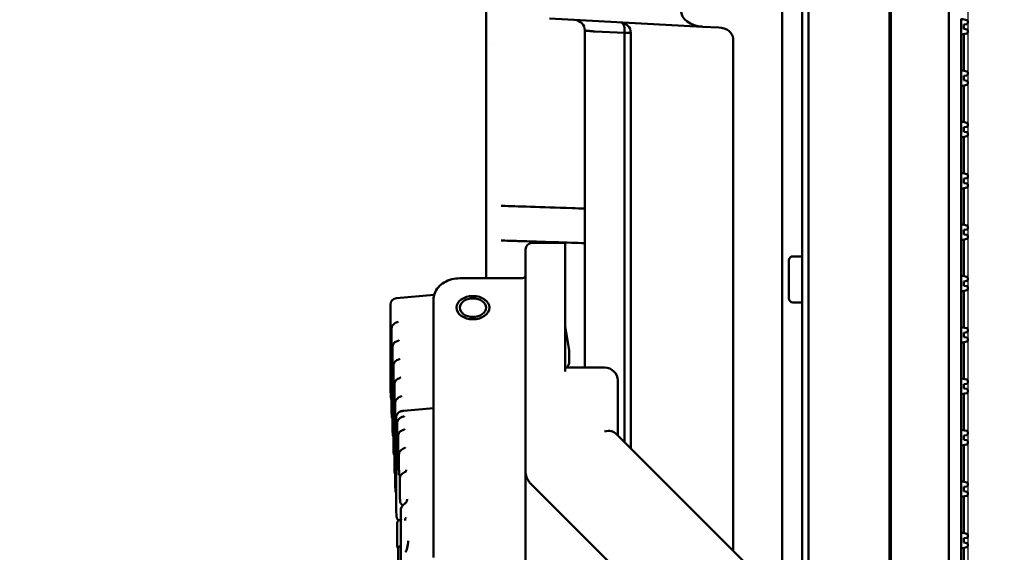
# Model space of a CAD drawing. Header units: millimetres. Extents: x 0 to 14369, y -869 to 2970.
# Tile 53 of 256: x 413 to 488, y 1671 to 1711. Entities that reach past the tile are written whole.
import ezdxf

# ---------------------------------------------------------------- set-up
doc = ezdxf.new("R2010")
doc.units = ezdxf.units.MM
doc.header["$LTSCALE"] = 10
doc.layers.add('Bemaßung (ISO)', color=7, linetype='Continuous', lineweight=25)
doc.layers.add('Sichtbar (ISO)', color=7, linetype='Continuous', lineweight=50)
doc.styles.add('Notiztext (DIN)', font='isocpeur.ttf')
doc.dimstyles.new('Standard (DIN)', dxfattribs={"dimscale": 10, "dimtxt": 3.5, "dimasz": 2.5, "dimexe": 3.175, "dimexo": 0.8, "dimgap": 0.8, "dimtad": 1, "dimrnd": 1e-08, "dimzin": 0, "dimtxsty": 'Notiztext (DIN)', "dimcen": 0.09, "dimdle": 10, "dimclrd": 256, "dimclre": 256, "dimclrt": 256, "dimadec": 0, "dimazin": 0, "dimtfac": 1, "dimtmove": 0, "dimatfit": 3, "dimfxl": 1, "dimtolj": 1, "dimtzin": 0, "dimlwd": -1, "dimlwe": -1, "dimarcsym": 0})

# ---------------------------------------------------------------- blocks, each defined once
blk = doc.blocks.new('*D19')
at = {"layer": 'Bemaßung (ISO)', "transparency": 16777216}
for p, q in [((485.231, 2058.493), (485.231, 1442.339)), ((410.867, 2057.852), (410.867, 1442.339)), ((385.867, 1474.089), (360.867, 1474.089)), ((410.867, 1474.089), (435.867, 1474.089)), ((435.867, 1474.089), (460.231, 1474.089)), ((485.231, 1474.089), (460.231, 1474.089)), ((510.231, 1474.089), (535.231, 1474.089))]:
    blk.add_line(p, q, dxfattribs=at)
for points in [[(385.867, 1478.255), (385.867, 1469.922), (410.867, 1474.089)], [(510.231, 1478.255), (510.231, 1469.922), (485.231, 1474.089)]]:
    blk.add_solid(points, dxfattribs=at)
at = {"layer": 'Defpoints', "color": 0, "transparency": 16777216}
for p in [(485.231, 2066.493), (410.867, 2065.852), (485.231, 1474.089)]:
    blk.add_point(p, dxfattribs=at)
at = {"layer": 'Bemaßung (ISO)', "transparency": 16777216, "insert": (394.674, 1524.089), "char_height": 35, "attachment_point": 1, "style": 'Notiztext (DIN)'}
blk.add_mtext('\\A1;74,36', dxfattribs=at)

msp = doc.modelspace()

# ---------------------------------------------------------------- linework, layer by layer
at = {"layer": 'Sichtbar (ISO)'}
for p, q in [((472.631, 2137.664), (472.631, 1635.364)), ((473.131, 2137.664), (473.131, 1635.364)), ((479.281, 1637.004), (479.281, 2136.024)), ((479.281, 2136.024), (479.281, 1637.004)), ((479.367, 1637.266), (479.367, 2135.761)), ((479.367, 2135.761), (479.367, 1637.266)), ((483.781, 2135.915), (483.781, 1637.112)), ((483.781, 1637.112), (483.781, 2135.915)), ((471.131, 1660.717), (471.131, 1805.348)), ((465.065, 1710.731), (453.445, 1711.34)), ((458.873, 1711.055), (458.874, 1711.055)), ((465.066, 1710.731), (465.065, 1710.731)), ((466.3, 1710.666), (465.066, 1710.731)), ((485.152, 1711.238), (484.731, 1711.332)), ((484.731, 1711.332), (484.731, 1710.125)), ((484.931, 1710.899), (485.145, 1710.929)), ((484.931, 1710.899), (484.931, 1710.558)), ((485.231, 1711.028), (485.231, 1711.141)), ((456.131, 1684.813), (456.131, 1710.44)), ((456.889, 1710.361), (459.153, 1710.266)), ((459.153, 1710.266), (459.155, 1679.135)), ((459.631, 1710.257), (459.631, 1678.659)), ((459.635, 1710.257), (459.635, 1710.257)), ((484.731, 1710.125), (485.152, 1710.219)), ((484.731, 1707.425), (484.731, 1710.125)), ((485.145, 1710.528), (484.931, 1710.558)), ((484.931, 1707.381), (484.931, 1710.17)), ((485.231, 1710.317), (485.231, 1710.429)), ((448.631, 1709.564), (448.631, 1701.099)), ((448.931, 1709.378), (448.931, 1709.377)), ((467.391, 1670.899), (467.391, 1709.838)), ((485.152, 1707.332), (484.731, 1707.425)), ((484.731, 1707.425), (484.731, 1706.219)), ((484.931, 1706.992), (485.145, 1707.023)), ((484.931, 1706.992), (484.931, 1706.652)), ((485.231, 1707.122), (485.231, 1707.234)), ((484.731, 1706.219), (485.152, 1706.313)), ((484.731, 1703.519), (484.731, 1706.219)), ((485.145, 1706.622), (484.931, 1706.652)), ((484.931, 1703.475), (484.931, 1706.264)), ((485.231, 1706.41), (485.231, 1706.523)), ((485.152, 1703.426), (484.731, 1703.519)), ((484.731, 1703.519), (484.731, 1702.313)), ((485.231, 1703.215), (485.231, 1703.328)), ((484.931, 1703.086), (485.145, 1703.116)), ((484.931, 1703.086), (484.931, 1702.746)), ((485.145, 1702.716), (484.931, 1702.746)), ((485.231, 1702.504), (485.231, 1702.617)), ((484.731, 1702.313), (485.152, 1702.406)), ((484.731, 1699.613), (484.731, 1702.313)), ((484.931, 1699.569), (484.931, 1702.357)), ((448.631, 1701.099), (448.631, 1698.164)), ((485.152, 1699.52), (484.731, 1699.613)), ((484.731, 1699.613), (484.731, 1698.407)), ((484.931, 1699.18), (485.145, 1699.21)), ((484.931, 1699.18), (484.931, 1698.84)), ((485.145, 1698.81), (484.931, 1698.84)), ((485.231, 1699.309), (485.231, 1699.422)), ((485.231, 1698.598), (485.231, 1698.711)), ((484.731, 1698.407), (485.152, 1698.5)), ((484.731, 1695.703), (484.731, 1698.407)), ((484.931, 1695.658), (484.931, 1698.451)), ((485.152, 1695.609), (484.731, 1695.703)), ((484.731, 1695.703), (484.731, 1694.496)), ((484.931, 1695.27), (485.145, 1695.3)), ((484.931, 1695.27), (484.931, 1694.929)), ((485.231, 1695.399), (485.231, 1695.512)), ((448.631, 1691.593), (448.631, 1694.468)), ((452.131, 1694.281), (454.631, 1694.281)), ((454.631, 1692.817), (454.631, 1694.281)), ((484.731, 1694.496), (485.152, 1694.59)), ((484.731, 1691.796), (484.731, 1694.496)), ((485.145, 1694.899), (484.931, 1694.929)), ((484.931, 1691.752), (484.931, 1694.541)), ((485.231, 1694.688), (485.231, 1694.8)), ((451.631, 1692.463), (451.631, 1693.781)), ((454.631, 1684.52), (454.631, 1692.817)), ((471.631, 1692.964), (471.631, 1690.064)), ((471.631, 1690.064), (471.631, 1692.964)), ((471.931, 1693.264), (472.631, 1693.264)), ((471.931, 1693.264), (472.631, 1693.264)), ((451.631, 1692.463), (451.631, 1677.614)), ((446.631, 1691.593), (451.131, 1691.593)), ((485.152, 1691.703), (484.731, 1691.796)), ((484.731, 1691.796), (484.731, 1690.59)), ((484.931, 1691.363), (485.145, 1691.394)), ((484.931, 1691.363), (484.931, 1691.023)), ((485.231, 1691.493), (485.231, 1691.605)), ((484.731, 1690.59), (485.152, 1690.684)), ((484.731, 1687.89), (484.731, 1690.59)), ((485.145, 1690.993), (484.931, 1691.023)), ((484.931, 1687.846), (484.931, 1690.635)), ((485.231, 1690.781), (485.231, 1690.894)), ((444.682, 1690.335), (441.823, 1690.086)), ((444.631, 1685.244), (444.631, 1689.964)), ((471.931, 1689.764), (472.631, 1689.764)), ((471.931, 1689.764), (472.631, 1689.764)), ((441.366, 1683.224), (441.366, 1689.588)), ((441.454, 1681.428), (441.454, 1687.792)), ((454.94, 1686.136), (454.631, 1687.92)), ((485.152, 1687.797), (484.731, 1687.89)), ((484.731, 1687.89), (484.731, 1686.684)), ((484.931, 1687.457), (485.145, 1687.487)), ((485.231, 1687.586), (485.231, 1687.699)), ((484.731, 1686.684), (485.152, 1686.777)), ((484.931, 1687.457), (484.931, 1687.117)), ((485.145, 1687.087), (484.931, 1687.117)), ((485.231, 1686.875), (485.231, 1686.988)), ((441.524, 1680.015), (441.524, 1686.379)), ((454.952, 1686.007), (454.952, 1685.3)), ((484.731, 1683.984), (484.731, 1686.684)), ((484.931, 1683.94), (484.931, 1686.728)), ((444.631, 1684.512), (444.631, 1685.244)), ((441.594, 1678.602), (441.594, 1684.966)), ((444.631, 1684.512), (444.631, 1672.615)), ((457.631, 1684.813), (454.631, 1684.813)), ((458.631, 1679.659), (458.631, 1683.813)), ((485.152, 1683.891), (484.731, 1683.984)), ((484.731, 1683.984), (484.731, 1682.778)), ((485.231, 1683.68), (485.231, 1683.793)), ((441.399, 1682.539), (441.366, 1683.2)), ((441.664, 1677.188), (441.664, 1683.552)), ((484.931, 1683.551), (485.145, 1683.581)), ((484.931, 1683.551), (484.931, 1683.211)), ((485.145, 1683.181), (484.931, 1683.211)), ((485.231, 1682.969), (485.231, 1683.082)), ((484.731, 1682.778), (485.152, 1682.871)), ((484.731, 1680.078), (484.731, 1682.778)), ((484.931, 1680.033), (484.931, 1682.822)), ((441.734, 1675.775), (441.734, 1682.139)), ((442.382, 1681.512), (444.631, 1681.707)), ((441.455, 1681.409), (441.455, 1681.409)), ((441.469, 1681.126), (441.455, 1681.409)), ((441.803, 1678.905), (441.803, 1680.998)), ((441.873, 1680.595), (441.873, 1679.334)), ((485.152, 1679.984), (484.731, 1680.078)), ((484.731, 1680.078), (484.731, 1678.871)), ((441.525, 1679.995), (441.525, 1679.995)), ((441.539, 1679.713), (441.525, 1679.995)), ((441.943, 1679.613), (441.943, 1678.476)), ((458.497, 1679.793), (469.752, 1668.538)), ((484.931, 1679.645), (485.145, 1679.675)), ((484.931, 1679.645), (484.931, 1679.304)), ((485.145, 1679.274), (484.931, 1679.304)), ((485.231, 1679.774), (485.231, 1679.887)), ((441.595, 1678.582), (441.595, 1678.582)), ((441.609, 1678.299), (441.595, 1678.582)), ((484.731, 1678.871), (485.152, 1678.965)), ((484.731, 1676.171), (484.731, 1678.871)), ((484.931, 1676.127), (484.931, 1678.916)), ((485.231, 1679.063), (485.231, 1679.175)), ((441.944, 1678.441), (441.944, 1678.441)), ((442.013, 1678.206), (442.013, 1677.062)), ((441.664, 1677.169), (441.664, 1677.169)), ((441.678, 1676.886), (441.664, 1677.169)), ((451.631, 1676.907), (451.631, 1677.614)), ((442.083, 1676.377), (442.083, 1675.09)), ((451.631, 1676.907), (451.631, 1675.984)), ((441.734, 1675.755), (441.734, 1675.755)), ((441.748, 1675.473), (441.734, 1675.755)), ((441.803, 1674.089), (441.803, 1676.183)), ((451.631, 1675.984), (451.631, 1671.128)), ((460.318, 1667.675), (452.052, 1675.941)), ((485.152, 1676.078), (484.731, 1676.171)), ((484.731, 1676.171), (484.731, 1674.965)), ((484.931, 1675.738), (485.145, 1675.769)), ((484.931, 1675.738), (484.931, 1675.398)), ((485.231, 1675.868), (485.231, 1675.98)), ((484.731, 1674.965), (485.152, 1675.059)), ((484.731, 1672.265), (484.731, 1674.965)), ((485.145, 1675.368), (484.931, 1675.398)), ((484.931, 1672.221), (484.931, 1675.01)), ((485.231, 1675.156), (485.231, 1675.269)), ((441.818, 1673.527), (441.818, 1673.527)), ((442.152, 1673.978), (442.152, 1672.019)), ((442.625, 1673.413), (442.625, 1673.413)), ((441.873, 1672.927), (441.873, 1671.665)), ((444.631, 1670.373), (444.631, 1672.615)), ((485.152, 1672.172), (484.731, 1672.265)), ((484.731, 1672.265), (484.731, 1671.059)), ((484.931, 1671.832), (485.145, 1671.862)), ((484.931, 1671.832), (484.931, 1671.492)), ((485.231, 1671.961), (485.231, 1672.074)), ((451.631, 1670.067), (451.631, 1671.128)), ((484.731, 1671.059), (485.152, 1671.152)), ((484.731, 1668.359), (484.731, 1671.059)), ((485.145, 1671.462), (484.931, 1671.492)), ((484.931, 1668.315), (484.931, 1671.103)), ((485.231, 1671.25), (485.231, 1671.363)), ((441.943, 1670.958), (441.943, 1669.821)), ((442.166, 1670.761), (442.166, 1669.627))]:
    msp.add_line(p, q, dxfattribs=at)
for centre, radius, start, end in [((455.318, 1710.428), 0.813, 0.84792, 86.15733), ((458.818, 1710.245), 0.813, 0.85709, 86.1429), ((485.131, 1711.028), 0.1, 278, 0), ((485.131, 1711.141), 0.1, 0, 77.5), ((485.131, 1710.429), 0.1, 0, 82), ((485.131, 1710.317), 0.1, 282.5, 0), ((485.131, 1707.122), 0.1, 278, 0), ((485.131, 1707.234), 0.1, 0, 77.5), ((485.131, 1706.523), 0.1, 0, 82), ((485.131, 1706.41), 0.1, 282.5, 0), ((485.131, 1703.215), 0.1, 278, 0), ((485.131, 1703.328), 0.1, 0, 77.5), ((485.131, 1702.617), 0.1, 0, 82), ((485.131, 1702.504), 0.1, 282.5, 0), ((485.131, 1699.422), 0.1, 0, 77.5), ((485.131, 1699.309), 0.1, 278, 0), ((485.131, 1698.711), 0.1, 0, 82), ((485.131, 1698.598), 0.1, 282.5, 0), ((485.131, 1695.399), 0.1, 278, 0), ((485.131, 1695.512), 0.1, 0, 77.5), ((452.131, 1693.781), 0.5, 90, 180), ((485.131, 1694.8), 0.1, 0, 82), ((485.131, 1694.688), 0.1, 282.5, 0), ((471.931, 1692.964), 0.3, 90, 180), ((471.931, 1692.964), 0.3, 90, 180), ((485.131, 1691.493), 0.1, 278, 0), ((485.131, 1691.605), 0.1, 0, 77.5), ((485.131, 1690.894), 0.1, 0, 82), ((485.131, 1690.781), 0.1, 282.5, 0), ((441.866, 1689.588), 0.5, 94.96208, 180), ((471.931, 1690.064), 0.3, 180, 270), ((471.931, 1690.064), 0.3, 180, 270), ((485.131, 1687.586), 0.1, 278, 0), ((485.131, 1687.699), 0.1, 0, 77.5), ((485.131, 1686.988), 0.1, 0, 82), ((485.131, 1686.875), 0.1, 282.5, 0), ((457.631, 1683.813), 1, 0, 90), ((485.131, 1683.793), 0.1, 0, 77.5), ((441.866, 1683.224), 0.5, 180, 182.82728), ((485.131, 1683.68), 0.1, 278, 0), ((485.131, 1683.082), 0.1, 0, 82), ((485.131, 1682.969), 0.1, 282.5, 0), ((485.131, 1679.774), 0.1, 278, 0), ((485.131, 1679.175), 0.1, 0, 82), ((485.131, 1679.887), 0.1, 0, 77.5), ((485.131, 1679.063), 0.1, 282.5, 0), ((485.131, 1675.868), 0.1, 278, 0), ((485.131, 1675.98), 0.1, 0, 77.5), ((485.131, 1675.269), 0.1, 0, 82), ((485.131, 1675.156), 0.1, 282.5, 0), ((485.131, 1671.961), 0.1, 278, 0), ((485.131, 1672.074), 0.1, 0, 77.5), ((485.131, 1671.363), 0.1, 0, 82), ((485.131, 1671.25), 0.1, 282.5, 0)]:
    msp.add_arc(centre, radius, start, end, dxfattribs=at)
for centre, major_axis, ratio, start_param, end_param in [((465.128, 1711.93), (-1.696, 0.089), 0.706622, 0.037679, 1.571589), ((466.26, 1709.867), (-1.131, 0.059), 0.706622, 3.179274, 4.713576), ((445.131, 1689.964), (-0.5, 0), 0.707107, 6.283129, 6.283183), ((441.953, 1687.968), (-0.096, 0.284), 0.305288, 0.000001, 0.000037), ((442.023, 1686.555), (-0.096, 0.284), 0.305288, 0, 0.000036), ((442.092, 1685.141), (-0.096, 0.284), 0.305288, 0.000001, 0.000037), ((442.162, 1683.728), (-0.096, 0.284), 0.305288, 6.283184, 6.283221), ((442.232, 1682.315), (-0.096, 0.284), 0.305288, 0.000005, 0.000041), ((457.631, 1679.245), (0.966, 0.4), 0.646898, 0.261808, 1.30902), ((442.313, 1677.062), (-0.3, 0), 0.707107, 0, 0.000034), ((442.406, 1677.065), (0.393, 0.019), 0.612855, 3.136945, 3.136988), ((442.383, 1676.377), (-0.3, 0), 0.707107, 6.283131, 6.283185), ((442.452, 1673.978), (-0.3, 0), 0.707107, 6.283105, 6.283185), ((442.737, 1670.574), (-0.238, 0.182), 0.324378, 0.000106, 0.00019)]:
    msp.add_ellipse(centre, major_axis=major_axis, ratio=ratio, start_param=start_param, end_param=end_param, dxfattribs=at)
for major_axis in [(-1.25, 0), (-1, 0)]:
    msp.add_ellipse((447.631, 1689.363), major_axis=major_axis, ratio=0.707107, dxfattribs=at)
for points, knots in [([(448.631, 1709.573), (448.63, 1709.689), (448.63, 1709.804), (448.631, 1709.915), (448.631, 1710.027), (448.631, 1710.136), (448.631, 1710.243), (448.631, 1710.456), (448.631, 1710.659), (448.631, 1710.851), (448.631, 1711.233), (448.631, 1711.567), (448.631, 1711.844), (448.631, 1712.12), (448.631, 1712.339), (448.631, 1712.491), (448.631, 1712.566), (448.631, 1712.626), (448.631, 1712.666), (448.631, 1712.67), (448.631, 1712.674), (448.631, 1712.678)], [0.0000001, 0.0000001, 0.0000001, 0.0000001, 0.0625, 0.0625, 0.0625, 0.125, 0.125, 0.125, 0.25, 0.25, 0.25, 0.5, 0.5, 0.5, 0.75, 0.75, 0.75, 0.875, 0.875, 0.875, 0.8877014, 0.8877014, 0.8877014, 0.8877014]), ([(459.153, 1710.266), (459.153, 1710.274), (459.152, 1710.289), (459.15, 1710.312), (459.149, 1710.357), (459.149, 1710.396), (459.144, 1710.434), (459.147, 1710.47), (459.167, 1710.507), (459.147, 1710.546), (459.156, 1710.581), (459.147, 1710.618), (459.144, 1710.652), (459.129, 1710.718), (459.127, 1710.776), (459.107, 1710.831), (459.052, 1710.927), (459.008, 1710.994), (458.938, 1711.04), (458.909, 1711.05), (458.885, 1711.055), (458.874, 1711.055)], [0.0000135, 0.0000135, 0.0000135, 0.0000135, 0.0317243, 0.0637197, 0.1085482, 0.1515573, 0.1931991, 0.2341666, 0.2774117, 0.3206458, 0.3632153, 0.4054772, 0.4473665, 0.5064257, 0.565287, 0.6236819, 0.7066492, 0.7905454, 0.8759533, 0.937547, 0.997127, 0.997127, 0.997127, 0.997127]), ([(456.889, 1710.361), (456.876, 1710.362), (456.864, 1710.364), (456.851, 1710.365), (456.839, 1710.366), (456.826, 1710.368), (456.814, 1710.369), (456.789, 1710.372), (456.765, 1710.374), (456.74, 1710.377), (456.692, 1710.382), (456.644, 1710.387), (456.599, 1710.392), (456.553, 1710.397), (456.509, 1710.401), (456.468, 1710.405), (456.427, 1710.409), (456.388, 1710.413), (456.353, 1710.417), (456.317, 1710.42), (456.286, 1710.423), (456.258, 1710.426), (456.23, 1710.429), (456.207, 1710.431), (456.188, 1710.434), (456.169, 1710.436), (456.154, 1710.437), (456.144, 1710.438), (456.139, 1710.439), (456.136, 1710.439), (456.133, 1710.44), (456.132, 1710.44), (456.131, 1710.44), (456.131, 1710.44), (456.13, 1710.44), (456.13, 1710.44), (456.131, 1710.44)], [0, 0, 0, 0, 0.031169, 0.031169, 0.031169, 0.062247, 0.062247, 0.062247, 0.124278, 0.124278, 0.124278, 0.248566, 0.248566, 0.248566, 0.373989, 0.373989, 0.373989, 0.500288, 0.500288, 0.500288, 0.626516, 0.626516, 0.626516, 0.751755, 0.751755, 0.751755, 0.87583, 0.87583, 0.87583, 0.937784, 0.937784, 0.937784, 0.96884, 0.96884, 0.96884, 1, 1, 1, 1]), ([(459.631, 1710.271), (459.627, 1710.271), (459.604, 1710.273), (459.507, 1710.265), (459.338, 1710.27), (459.215, 1710.269), (459.153, 1710.266)], [0.1545772, 0.1545772, 0.1545772, 0.1545772, 0.2229099, 0.4918252, 0.7523019, 1, 1, 1, 1]), ([(448.631, 1694.468), (448.63, 1694.566), (448.63, 1694.664), (448.63, 1694.761), (448.631, 1694.858), (448.631, 1694.953), (448.631, 1695.048), (448.631, 1695.238), (448.631, 1695.423), (448.631, 1695.603), (448.631, 1695.964), (448.631, 1696.306), (448.631, 1696.621), (448.631, 1696.937), (448.631, 1697.227), (448.631, 1697.487), (448.631, 1697.617), (448.631, 1697.739), (448.631, 1697.852), (448.631, 1697.909), (448.631, 1697.963), (448.63, 1698.015), (448.63, 1698.067), (448.63, 1698.117), (448.631, 1698.164)], [0, 0, 0, 0, 0.0625, 0.0625, 0.0625, 0.125, 0.125, 0.125, 0.25, 0.25, 0.25, 0.5, 0.5, 0.5, 0.75, 0.75, 0.75, 0.875, 0.875, 0.875, 0.9375, 0.9375, 0.9375, 0.9999999, 0.9999999, 0.9999999, 0.9999999]), ([(456.131, 1696.898), (455.807, 1696.908), (455.484, 1696.919), (452.768, 1697.009), (450.915, 1697.07), (449.838, 1697.106), (449.82, 1697.107), (449.768, 1697.108)], [-0.3558364, -0.3558364, -0.3558364, -0.3558364, -0.313465, -0.313465, 0, 0, 0.0102931, 0.0102931, 0.0102931, 0.0102931]), ([(456.131, 1694.271), (455.795, 1694.282), (455.46, 1694.292), (454.233, 1694.33), (453.374, 1694.357), (451.964, 1694.4), (451.448, 1694.416), (451.041, 1694.429), (449.953, 1694.462), (449.787, 1694.467), (449.778, 1694.468), (449.768, 1694.468)], [1.5030315, 1.5030315, 1.5030315, 1.5030315, 1.6036924, 1.6036924, 1.8706396, 1.8706396, 2.0161061, 2.0161061, 2.0567482, 2.0567482, 2.0598149, 2.0598149, 2.0598149, 2.0598149]), ([(444.631, 1689.964), (444.631, 1690.136), (444.664, 1690.309), (444.792, 1690.631), (444.886, 1690.783), (445.128, 1691.058), (445.28, 1691.182), (445.625, 1691.386), (445.824, 1691.467), (446.224, 1691.568), (446.428, 1691.593), (446.631, 1691.593)], [0, 0, 0, 0, 0.0607457, 0.0607457, 0.1213198, 0.1213198, 0.1847379, 0.1847379, 0.2500973, 0.2500973, 0.3107679, 0.3107679, 0.3107679, 0.3107679]), ([(451.131, 1691.593), (451.193, 1691.593), (451.255, 1691.597), (451.373, 1691.61), (451.43, 1691.619), (451.528, 1691.643), (451.571, 1691.656), (451.614, 1691.673), (451.623, 1691.676), (451.631, 1691.68)], [0, 0, 0, 0, 0.01858029, 0.01858029, 0.03729463, 0.03729463, 0.05549546, 0.05549546, 0.06053295, 0.06053295, 0.06053295, 0.06053295]), ([(444.756, 1690.536), (444.818, 1690.673), (444.902, 1690.802), (445.022, 1690.938), (445.04, 1690.958), (445.059, 1690.977)], [0.06911484, 0.06911484, 0.06911484, 0.06911484, 0.12125611, 0.12125611, 0.13046177, 0.13046177, 0.13046177, 0.13046177]), ([(441.454, 1687.792), (441.454, 1687.837), (441.462, 1687.882), (441.491, 1687.965), (441.512, 1688.005), (441.567, 1688.079), (441.601, 1688.112), (441.682, 1688.174), (441.731, 1688.201), (441.806, 1688.234), (441.832, 1688.244), (441.857, 1688.252)], [0, 0, 0, 0, 0.01371159, 0.01371159, 0.02740463, 0.02740463, 0.04198264, 0.04198264, 0.05851041, 0.05851041, 0.06664317, 0.06664317, 0.06664317, 0.06664317]), ([(441.857, 1688.252), (441.873, 1688.258), (441.888, 1688.264), (441.911, 1688.278), (441.921, 1688.284), (441.934, 1688.295), (441.937, 1688.3), (441.94, 1688.303), (441.94, 1688.304), (441.94, 1688.304)], [0.3242504, 0.3242504, 0.3242504, 0.3242504, 0.5411126, 0.5411126, 0.7529257, 0.7529257, 0.9714724, 0.9714724, 1.0808868, 1.0808868, 1.0808868, 1.0808868]), ([(441.524, 1686.379), (441.524, 1686.423), (441.532, 1686.468), (441.561, 1686.552), (441.582, 1686.592), (441.637, 1686.665), (441.671, 1686.699), (441.752, 1686.76), (441.801, 1686.788), (441.876, 1686.821), (441.901, 1686.831), (441.927, 1686.839)], [0, 0, 0, 0, 0.01371159, 0.01371159, 0.02740463, 0.02740463, 0.04198264, 0.04198264, 0.05851041, 0.05851041, 0.06664317, 0.06664317, 0.06664317, 0.06664317]), ([(441.927, 1686.839), (441.943, 1686.845), (441.958, 1686.851), (441.981, 1686.864), (441.99, 1686.871), (442.003, 1686.882), (442.007, 1686.886), (442.01, 1686.89), (442.01, 1686.89), (442.01, 1686.89)], [0.3242504, 0.3242504, 0.3242504, 0.3242504, 0.5411126, 0.5411126, 0.7529257, 0.7529257, 0.9714724, 0.9714724, 1.0808868, 1.0808868, 1.0808868, 1.0808868]), ([(454.94, 1686.136), (454.942, 1686.127), (454.943, 1686.119), (454.946, 1686.102), (454.947, 1686.093), (454.948, 1686.076), (454.949, 1686.067), (454.95, 1686.05), (454.951, 1686.041), (454.951, 1686.024), (454.952, 1686.016), (454.952, 1686.007)], [4.712389, 4.712389, 4.712389, 4.712389, 4.7368236, 4.7368236, 4.7612582, 4.7612582, 4.7856928, 4.7856928, 4.8101274, 4.8101274, 4.834562, 4.834562, 4.834562, 4.834562]), ([(441.594, 1684.966), (441.594, 1685.01), (441.602, 1685.055), (441.63, 1685.139), (441.652, 1685.178), (441.706, 1685.252), (441.741, 1685.286), (441.822, 1685.347), (441.871, 1685.374), (441.946, 1685.407), (441.971, 1685.417), (441.996, 1685.426)], [0, 0, 0, 0, 0.01371159, 0.01371159, 0.02740463, 0.02740463, 0.04198264, 0.04198264, 0.05851041, 0.05851041, 0.06664317, 0.06664317, 0.06664317, 0.06664317]), ([(441.996, 1685.426), (442.013, 1685.431), (442.027, 1685.438), (442.051, 1685.451), (442.06, 1685.457), (442.073, 1685.468), (442.077, 1685.473), (442.079, 1685.476), (442.08, 1685.477), (442.08, 1685.477)], [0.3242504, 0.3242504, 0.3242504, 0.3242504, 0.5411126, 0.5411126, 0.7529257, 0.7529257, 0.9714724, 0.9714724, 1.0808868, 1.0808868, 1.0808868, 1.0808868]), ([(454.777, 1684.813), (454.822, 1684.869), (454.862, 1684.934), (454.926, 1685.085), (454.947, 1685.175), (454.951, 1685.277), (454.952, 1685.288), (454.952, 1685.3)], [7.2163468, 7.2163468, 7.2163468, 7.2163468, 7.4420839, 7.4420839, 7.6999072, 7.6999072, 7.7318086, 7.7318086, 7.7318086, 7.7318086]), ([(441.664, 1683.552), (441.664, 1683.597), (441.671, 1683.641), (441.7, 1683.725), (441.722, 1683.765), (441.776, 1683.838), (441.81, 1683.872), (441.891, 1683.934), (441.94, 1683.961), (442.016, 1683.994), (442.041, 1684.004), (442.066, 1684.012)], [0, 0, 0, 0, 0.01371159, 0.01371159, 0.02740463, 0.02740463, 0.04198264, 0.04198264, 0.05851041, 0.05851041, 0.06664317, 0.06664317, 0.06664317, 0.06664317]), ([(442.066, 1684.012), (442.083, 1684.018), (442.097, 1684.024), (442.121, 1684.037), (442.13, 1684.044), (442.143, 1684.055), (442.147, 1684.059), (442.149, 1684.063), (442.15, 1684.063), (442.15, 1684.063)], [0.3242504, 0.3242504, 0.3242504, 0.3242504, 0.5411126, 0.5411126, 0.7529257, 0.7529257, 0.9714724, 0.9714724, 1.0808868, 1.0808868, 1.0808868, 1.0808868]), ([(441.454, 1682.354), (441.434, 1682.389), (441.419, 1682.428), (441.404, 1682.491), (441.4, 1682.515), (441.399, 1682.539)], [0.04599836, 0.04599836, 0.04599836, 0.04599836, 0.05844919, 0.05844919, 0.06600772, 0.06600772, 0.06600772, 0.06600772]), ([(441.734, 1682.139), (441.734, 1682.183), (441.741, 1682.228), (441.77, 1682.312), (441.791, 1682.352), (441.846, 1682.425), (441.88, 1682.459), (441.961, 1682.52), (442.01, 1682.548), (442.085, 1682.581), (442.111, 1682.59), (442.136, 1682.599)], [0, 0, 0, 0, 0.01371159, 0.01371159, 0.02740463, 0.02740463, 0.04198264, 0.04198264, 0.05851041, 0.05851041, 0.06664317, 0.06664317, 0.06664317, 0.06664317]), ([(442.136, 1682.599), (442.152, 1682.605), (442.167, 1682.611), (442.191, 1682.624), (442.2, 1682.631), (442.213, 1682.642), (442.217, 1682.646), (442.219, 1682.65), (442.219, 1682.65), (442.219, 1682.65)], [0.3242504, 0.3242504, 0.3242504, 0.3242504, 0.5411126, 0.5411126, 0.7529257, 0.7529257, 0.9714724, 0.9714724, 1.0808868, 1.0808868, 1.0808868, 1.0808868]), ([(441.803, 1680.998), (441.803, 1681.057), (441.814, 1681.117), (441.855, 1681.227), (441.885, 1681.279), (441.958, 1681.366), (442.002, 1681.403), (442.093, 1681.457), (442.14, 1681.477), (442.212, 1681.495), (442.237, 1681.499), (442.262, 1681.501)], [0, 0, 0, 0, 0.01904822, 0.01904822, 0.03748251, 0.03748251, 0.05448385, 0.05448385, 0.06931492, 0.06931492, 0.07696216, 0.07696216, 0.07696216, 0.07696216]), ([(442.262, 1681.501), (442.3, 1681.505), (442.335, 1681.508), (442.371, 1681.511), (442.377, 1681.512), (442.382, 1681.512)], [0, 0, 0, 0, 0.01295231, 0.01295231, 0.01534732, 0.01534732, 0.01534732, 0.01534732]), ([(441.524, 1680.941), (441.504, 1680.976), (441.488, 1681.014), (441.474, 1681.077), (441.47, 1681.102), (441.469, 1681.126)], [0.04599836, 0.04599836, 0.04599836, 0.04599836, 0.05844919, 0.05844919, 0.06600772, 0.06600772, 0.06600772, 0.06600772]), ([(441.873, 1680.595), (441.873, 1680.643), (441.882, 1680.691), (441.913, 1680.781), (441.936, 1680.823), (441.995, 1680.901), (442.032, 1680.936), (442.116, 1680.996), (442.165, 1681.021), (442.243, 1681.049), (442.272, 1681.058), (442.302, 1681.064)], [0, 0, 0, 0, 0.01489971, 0.01489971, 0.0296282, 0.0296282, 0.04502089, 0.04502089, 0.06095279, 0.06095279, 0.07013807, 0.07013807, 0.07013807, 0.07013807]), ([(442.302, 1681.064), (442.327, 1681.07), (442.35, 1681.076), (442.386, 1681.088), (442.4, 1681.093), (442.419, 1681.102), (442.424, 1681.105), (442.424, 1681.106), (442.424, 1681.106), (442.424, 1681.106)], [0.00000159, 0.00000159, 0.00000159, 0.00000159, 0.00896396, 0.00896396, 0.0174618, 0.0174618, 0.02559678, 0.02559678, 0.0261102, 0.0261102, 0.0261102, 0.0261102]), ([(441.943, 1679.613), (441.943, 1679.658), (441.951, 1679.703), (441.98, 1679.787), (442.001, 1679.827), (442.056, 1679.901), (442.091, 1679.935), (442.17, 1679.994), (442.216, 1680.02), (442.293, 1680.053), (442.324, 1680.064), (442.354, 1680.073)], [0, 0, 0, 0, 0.01384496, 0.01384496, 0.02762934, 0.02762934, 0.04228017, 0.04228017, 0.05783148, 0.05783148, 0.06744765, 0.06744765, 0.06744765, 0.06744765]), ([(442.354, 1680.073), (442.373, 1680.079), (442.39, 1680.085), (442.417, 1680.098), (442.427, 1680.104), (442.44, 1680.113), (442.443, 1680.117), (442.444, 1680.118), (442.444, 1680.118), (442.444, 1680.118)], [0, 0, 0, 0, 0.00713724, 0.00713724, 0.0137644, 0.0137644, 0.02010074, 0.02010074, 0.02140554, 0.02140554, 0.02140554, 0.02140554]), ([(441.594, 1679.528), (441.574, 1679.563), (441.558, 1679.601), (441.543, 1679.664), (441.54, 1679.688), (441.539, 1679.713)], [0.04599836, 0.04599836, 0.04599836, 0.04599836, 0.05844919, 0.05844919, 0.06600772, 0.06600772, 0.06600772, 0.06600772]), ([(441.874, 1679.282), (441.874, 1679.295), (441.873, 1679.307), (441.873, 1679.323), (441.873, 1679.329), (441.873, 1679.334)], [0, 0, 0, 0, 0.003803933, 0.003803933, 0.005796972, 0.005796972, 0.005796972, 0.005796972]), ([(441.804, 1678.94), (441.804, 1678.938), (441.804, 1678.936), (441.802, 1678.752), (441.815, 1678.562), (441.835, 1678.242), (441.842, 1678.122), (441.851, 1677.888), (441.854, 1677.776), (441.854, 1677.661)], [-0.0010932, -0.0010932, -0.0010932, -0.0010932, 0, 0, 0.0948216, 0.0948216, 0.1491616, 0.1491616, 0.1973863, 0.1973863, 0.1973863, 0.1973863]), ([(441.943, 1678.988), (441.928, 1679.011), (441.916, 1679.037), (441.898, 1679.089), (441.892, 1679.115), (441.889, 1679.141)], [0.00418618, 0.00418618, 0.00418618, 0.00418618, 0.01270686, 0.01270686, 0.02078886, 0.02078886, 0.02078886, 0.02078886]), ([(442.013, 1678.206), (442.013, 1678.251), (442.02, 1678.296), (442.049, 1678.38), (442.071, 1678.42), (442.126, 1678.494), (442.16, 1678.528), (442.242, 1678.591), (442.292, 1678.619), (442.365, 1678.652), (442.386, 1678.661), (442.408, 1678.669)], [0, 0, 0, 0, 0.01378233, 0.01378233, 0.02756647, 0.02756647, 0.04226539, 0.04226539, 0.05916529, 0.05916529, 0.06621972, 0.06621972, 0.06621972, 0.06621972]), ([(442.408, 1678.669), (442.425, 1678.675), (442.439, 1678.683), (442.462, 1678.697), (442.471, 1678.705), (442.485, 1678.719), (442.49, 1678.725), (442.495, 1678.734), (442.495, 1678.736), (442.495, 1678.737), (442.495, 1678.737), (442.495, 1678.737)], [0, 0, 0, 0, 0.00623642, 0.00623642, 0.01237945, 0.01237945, 0.01916229, 0.01916229, 0.02721247, 0.02721247, 0.02800975, 0.02800975, 0.02800975, 0.02800975]), ([(441.664, 1678.114), (441.643, 1678.149), (441.628, 1678.188), (441.613, 1678.25), (441.61, 1678.275), (441.609, 1678.299)], [0.04599836, 0.04599836, 0.04599836, 0.04599836, 0.05844919, 0.05844919, 0.06600772, 0.06600772, 0.06600772, 0.06600772]), ([(442.013, 1678.037), (442.011, 1678.04), (442.01, 1678.042), (441.99, 1678.074), (441.976, 1678.108), (441.966, 1678.147), (441.965, 1678.153), (441.964, 1678.158)], [0.03334749, 0.03334749, 0.03334749, 0.03334749, 0.03420313, 0.03420313, 0.04492474, 0.04492474, 0.04650224, 0.04650224, 0.04650224, 0.04650224]), ([(441.854, 1677.661), (441.854, 1677.548), (441.851, 1677.432), (441.842, 1677.181), (441.835, 1677.046), (441.816, 1676.664), (441.802, 1676.41), (441.804, 1676.138), (441.804, 1676.136), (441.804, 1676.133)], [0.0000016, 0.0000016, 0.0000016, 0.0000016, 0.0482097, 0.0482097, 0.1024107, 0.1024107, 0.1983018, 0.1983018, 0.1994542, 0.1994542, 0.1994542, 0.1994542]), ([(442.461, 1676.855), (442.477, 1676.862), (442.491, 1676.872), (442.517, 1676.895), (442.528, 1676.908), (442.549, 1676.941), (442.557, 1676.961), (442.564, 1676.993), (442.565, 1677.006), (442.565, 1677.018)], [0, 0, 0, 0, 0.00616717, 0.00616717, 0.01316558, 0.01316558, 0.02269441, 0.02269441, 0.02856249, 0.02856249, 0.02856249, 0.02856249]), ([(441.734, 1676.701), (441.713, 1676.736), (441.698, 1676.774), (441.683, 1676.837), (441.68, 1676.861), (441.678, 1676.886)], [0.04599836, 0.04599836, 0.04599836, 0.04599836, 0.05844919, 0.05844919, 0.06600772, 0.06600772, 0.06600772, 0.06600772]), ([(442.105, 1676.512), (442.095, 1676.523), (442.087, 1676.534), (442.06, 1676.573), (442.047, 1676.604), (442.032, 1676.659), (442.028, 1676.683), (442.027, 1676.707)], [0.02604748, 0.02604748, 0.02604748, 0.02604748, 0.03033949, 0.03033949, 0.04025881, 0.04025881, 0.04751266, 0.04751266, 0.04751266, 0.04751266]), ([(442.083, 1676.377), (442.083, 1676.424), (442.091, 1676.472), (442.122, 1676.561), (442.145, 1676.604), (442.204, 1676.682), (442.241, 1676.718), (442.329, 1676.786), (442.383, 1676.817), (442.446, 1676.848), (442.453, 1676.851), (442.461, 1676.855)], [0, 0, 0, 0, 0.01478629, 0.01478629, 0.02947651, 0.02947651, 0.04522372, 0.04522372, 0.06365026, 0.06365026, 0.06615974, 0.06615974, 0.06615974, 0.06615974]), ([(451.631, 1676.907), (451.631, 1676.834), (451.637, 1676.761), (451.662, 1676.619), (451.681, 1676.549), (451.729, 1676.413), (451.759, 1676.347), (451.828, 1676.22), (451.867, 1676.16), (451.954, 1676.046), (452.001, 1675.992), (452.052, 1675.941)], [1.5707963, 1.5707963, 1.5707963, 1.5707963, 1.6938923, 1.6938923, 1.8169882, 1.8169882, 1.9400842, 1.9400842, 2.0631801, 2.0631801, 2.186276, 2.186276, 2.186276, 2.186276]), ([(441.803, 1675.288), (441.783, 1675.323), (441.768, 1675.361), (441.753, 1675.424), (441.749, 1675.448), (441.748, 1675.473)], [0.04599836, 0.04599836, 0.04599836, 0.04599836, 0.05844919, 0.05844919, 0.06600772, 0.06600772, 0.06600772, 0.06600772]), ([(442.505, 1674.499), (442.516, 1674.506), (442.526, 1674.514), (442.546, 1674.535), (442.557, 1674.548), (442.581, 1674.584), (442.594, 1674.608), (442.618, 1674.67), (442.627, 1674.709), (442.634, 1674.768), (442.635, 1674.788), (442.635, 1674.808)], [0, 0, 0, 0, 0.00390375, 0.00390375, 0.00894355, 0.00894355, 0.01722383, 0.01722383, 0.02921502, 0.02921502, 0.03524948, 0.03524948, 0.03524948, 0.03524948]), ([(442.309, 1674.347), (442.303, 1674.349), (442.297, 1674.351), (442.261, 1674.364), (442.232, 1674.38), (442.183, 1674.42), (442.161, 1674.445), (442.126, 1674.498), (442.113, 1674.528), (442.1, 1674.581), (442.096, 1674.603), (442.096, 1674.626)], [0.0077769, 0.0077769, 0.0077769, 0.0077769, 0.00967735, 0.00967735, 0.0192461, 0.0192461, 0.02881654, 0.02881654, 0.03838407, 0.03838407, 0.0451046, 0.0451046, 0.0451046, 0.0451046]), ([(442.152, 1673.978), (442.152, 1674.036), (442.163, 1674.095), (442.203, 1674.204), (442.232, 1674.255), (442.306, 1674.349), (442.353, 1674.392), (442.436, 1674.455), (442.471, 1674.478), (442.505, 1674.499)], [0, 0, 0, 0, 0.01887423, 0.01887423, 0.03719732, 0.03719732, 0.05662974, 0.05662974, 0.06894352, 0.06894352, 0.06894352, 0.06894352]), ([(441.976, 1673.18), (441.96, 1673.195), (441.945, 1673.211), (441.89, 1673.279), (441.857, 1673.338), (441.826, 1673.441), (441.819, 1673.484), (441.818, 1673.527)], [0.02357066, 0.02357066, 0.02357066, 0.02357066, 0.03045424, 0.03045424, 0.05110376, 0.05110376, 0.06478818, 0.06478818, 0.06478818, 0.06478818]), ([(442.542, 1673.36), (442.542, 1673.36), (442.541, 1673.36), (442.54, 1673.361), (442.536, 1673.362), (442.533, 1673.362), (442.529, 1673.361), (442.525, 1673.36), (442.522, 1673.357), (442.518, 1673.354), (442.514, 1673.35), (442.511, 1673.346), (442.507, 1673.34), (442.504, 1673.334), (442.501, 1673.327), (442.498, 1673.319), (442.495, 1673.311), (442.492, 1673.302), (442.49, 1673.292), (442.487, 1673.282), (442.485, 1673.271), (442.483, 1673.259), (442.481, 1673.248), (442.48, 1673.235), (442.479, 1673.221), (442.477, 1673.207), (442.477, 1673.192), (442.477, 1673.177)], [0.1778136, 0.1778136, 0.1778136, 0.1778136, 0.2, 0.2, 0.2, 0.3, 0.3, 0.3, 0.4, 0.4, 0.4, 0.5, 0.5, 0.5, 0.6, 0.6, 0.6, 0.7, 0.7, 0.7, 0.8, 0.8, 0.8, 0.9, 0.9, 0.9, 1, 1, 1, 1]), ([(442.563, 1673.342), (442.559, 1673.347), (442.555, 1673.351), (442.551, 1673.354), (442.548, 1673.357), (442.545, 1673.359), (442.542, 1673.36)], [0.000015, 0.000015, 0.000015, 0.000015, 0.1, 0.1, 0.1, 0.1778136, 0.1778136, 0.1778136, 0.1778136]), ([(441.873, 1672.927), (441.873, 1672.94), (441.873, 1672.951), (441.874, 1672.967), (441.874, 1672.97), (441.874, 1672.974)], [0, 0, 0, 0, 0.00525578, 0.00525578, 0.006600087, 0.006600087, 0.006600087, 0.006600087]), ([(441.874, 1672.974), (441.877, 1673.007), (441.885, 1673.039), (441.909, 1673.099), (441.927, 1673.128), (441.969, 1673.176), (441.995, 1673.197), (442.05, 1673.23), (442.081, 1673.242), (442.125, 1673.252), (442.139, 1673.254), (442.152, 1673.255)], [0, 0, 0, 0, 0.00982855, 0.00982855, 0.01952435, 0.01952435, 0.02918454, 0.02918454, 0.03884498, 0.03884498, 0.04293496, 0.04293496, 0.04293496, 0.04293496]), ([(441.95, 1671.037), (441.945, 1671.046), (441.939, 1671.056), (441.924, 1671.086), (441.915, 1671.106), (441.896, 1671.165), (441.889, 1671.204), (441.887, 1671.244)], [0.04154124, 0.04154124, 0.04154124, 0.04154124, 0.0450071, 0.0450071, 0.05189857, 0.05189857, 0.06417427, 0.06417427, 0.06417427, 0.06417427]), ([(441.943, 1670.971), (441.943, 1671.007), (441.95, 1671.044), (441.974, 1671.11), (441.991, 1671.141), (442.034, 1671.195), (442.06, 1671.218), (442.111, 1671.251), (442.136, 1671.263), (442.162, 1671.271)], [0, 0, 0, 0, 0.01089721, 0.01089721, 0.02132492, 0.02132492, 0.03147459, 0.03147459, 0.03973436, 0.03973436, 0.03973436, 0.03973436]), ([(442.499, 1670.756), (442.508, 1670.768), (442.517, 1670.782), (442.539, 1670.819), (442.551, 1670.845), (442.596, 1670.945), (442.621, 1671.025), (442.683, 1671.274), (442.705, 1671.45), (442.705, 1671.627)], [0, 0, 0, 0, 0.0056583, 0.0056583, 0.0152376, 0.0152376, 0.0429881, 0.0429881, 0.1000523, 0.1000523, 0.1000523, 0.1000523]), ([(442.166, 1670.761), (442.166, 1670.761), (442.166, 1670.761), (442.167, 1670.762), (442.167, 1670.762), (442.167, 1670.762)], [-0.001065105, -0.001065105, -0.001065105, -0.001065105, 0, 0, 0.000337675, 0.000337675, 0.000337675, 0.000337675])]:
    msp.add_open_spline(points, degree=3, knots=knots, dxfattribs=at)
for points in [[(459.631, 1710.271), (459.631, 1710.271), (459.631, 1710.271), (459.631, 1710.271)], [(441.455, 1681.409), (441.455, 1681.415), (441.454, 1681.422), (441.454, 1681.428)], [(441.525, 1679.995), (441.524, 1680.002), (441.524, 1680.008), (441.524, 1680.015)], [(441.878, 1679.231), (441.876, 1679.248), (441.874, 1679.265), (441.874, 1679.282)], [(441.595, 1678.582), (441.594, 1678.589), (441.594, 1678.595), (441.594, 1678.602)], [(441.889, 1679.142), (441.885, 1679.179), (441.881, 1679.209), (441.878, 1679.231)], [(441.889, 1679.142), (441.889, 1679.141), (441.889, 1679.141), (441.89, 1679.141)], [(441.943, 1678.461), (441.943, 1678.466), (441.943, 1678.471), (441.943, 1678.476)], [(441.944, 1678.441), (441.943, 1678.448), (441.943, 1678.455), (441.943, 1678.461)], [(441.958, 1678.206), (441.953, 1678.289), (441.948, 1678.367), (441.944, 1678.441)], [(441.964, 1678.158), (441.961, 1678.174), (441.958, 1678.19), (441.958, 1678.206)], [(441.664, 1677.169), (441.664, 1677.175), (441.664, 1677.182), (441.664, 1677.188)], [(442.013, 1677.047), (442.013, 1677.052), (442.013, 1677.057), (442.013, 1677.062)], [(442.027, 1676.707), (442.022, 1676.823), (442.018, 1676.937), (442.013, 1677.047)], [(441.734, 1675.755), (441.734, 1675.762), (441.734, 1675.768), (441.734, 1675.775)], [(442.083, 1675.078), (442.083, 1675.082), (442.083, 1675.086), (442.083, 1675.09)], [(442.096, 1674.626), (442.092, 1674.778), (442.087, 1674.929), (442.083, 1675.078)], [(441.804, 1674.077), (441.804, 1674.081), (441.803, 1674.085), (441.803, 1674.089)], [(441.818, 1673.527), (441.813, 1673.71), (441.808, 1673.893), (441.804, 1674.077)], [(442.224, 1673.263), (442.225, 1673.263), (442.225, 1673.264), (442.225, 1673.264)], [(442.153, 1672.01), (442.152, 1672.013), (442.152, 1672.016), (442.152, 1672.019)], [(442.166, 1670.761), (442.164, 1671.143), (442.159, 1671.567), (442.153, 1672.01)], [(441.873, 1671.651), (441.873, 1671.656), (441.873, 1671.66), (441.873, 1671.665)], [(441.887, 1671.244), (441.883, 1671.378), (441.878, 1671.514), (441.873, 1671.651)], [(441.943, 1670.958), (441.943, 1670.962), (441.943, 1670.967), (441.943, 1670.971)]]:
    msp.add_open_spline(points, degree=3, dxfattribs=at)

# ---------------------------------------------------------------- dimensions: what is measured, and where the dimension line sits
at = {"layer": 'Bemaßung (ISO)'}
dim = msp.add_linear_dim(base=(485.231, 1474.089), p1=(410.867, 2065.852), p2=(485.231, 2066.493), dimstyle='Standard (DIN)', override={"dimgap": 0.8, "dimdec": 2, "dimtol": 0, "dimlim": 0, "dimtp": 0, "dimtm": 0, "dimtdec": 2, "dimtofl": 0}, dxfattribs=at)
dim.commit()
dim.dimension.update_dxf_attribs({"geometry": '*D19', "text_midpoint": (448.049, 1474.089), "dimtype": 160})

doc.saveas('drawing.dxf')
